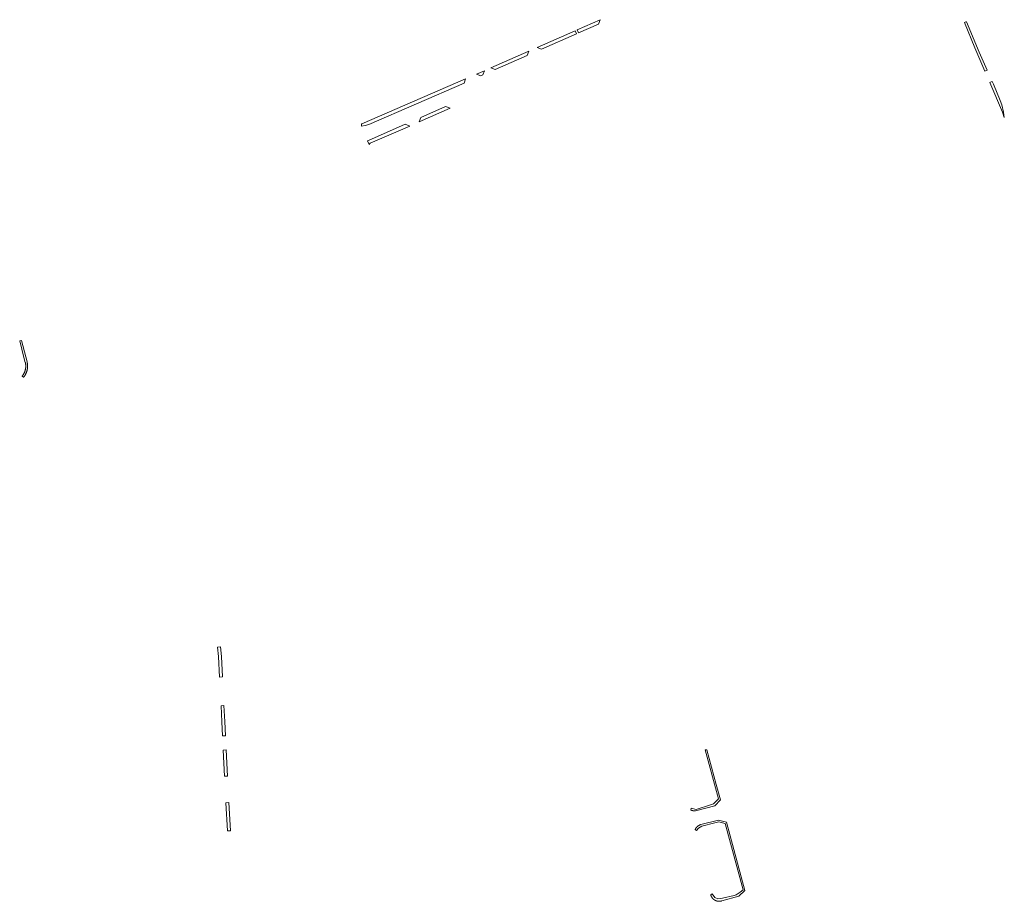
# Model space of a CAD drawing. Extents: x 211930 to 222589, y 569015 to 577578.
# Tile 12 of 95: x 212765 to 213101, y 573023 to 573323. Entities that reach past the tile are written whole.
import ezdxf

# ---------------------------------------------------------------- set-up
doc = ezdxf.new("R2010")
doc.units = 0
doc.layers.add('016 Alles planjaar 2023', color=72, linetype='Continuous', lineweight=20, true_color=0x1e90ff)

msp = doc.modelspace()

# ---------------------------------------------------------------- hatches: boundary and pattern name
at = {"layer": '016 Alles planjaar 2023', "true_color": 0x1e90ff}
h = msp.add_hatch(dxfattribs=at)
h.set_pattern_fill('DQ_CLEAR', color=72, style=0)
h.set_pattern_definition([])
h.paths.add_polyline_path([(212955.74, 573318.53), (212962.51, 573321.5), (212963.07, 573323), (212955.25, 573319.56), (212955.74, 573318.53)])
h = msp.add_hatch(dxfattribs=at)
h.set_pattern_fill('DQ_CLEAR', color=72, style=0)
h.set_pattern_definition([])
h.paths.add_polyline_path([(213087.08, 573322.01), (213090.62, 573313.39), (213094.05, 573305.44), (213094.47, 573305.68), (213094.79, 573305.86), (213092.11, 573311.91), (213087.75, 573322.33), (213087.55, 573322.24), (213087.08, 573322.01)])
h = msp.add_hatch(dxfattribs=at)
h.set_pattern_fill('DQ_CLEAR', color=72, style=0)
h.set_pattern_definition([])
h.paths.add_polyline_path([(212954.96, 573318.18), (212954.5, 573319.22), (212941.65, 573313.59), (212943.04, 573312.95), (212954.96, 573318.18)])
h = msp.add_hatch(dxfattribs=at)
h.set_pattern_fill('DQ_CLEAR', color=72, style=0)
h.set_pattern_definition([])
h.paths.add_polyline_path([(212927.36, 573306.1), (212938.16, 573310.82), (212938.72, 573312.27), (212925.85, 573306.64), (212927.36, 573306.1)])
h = msp.add_hatch(dxfattribs=at)
h.set_pattern_fill('DQ_CLEAR', color=72, style=0)
h.set_pattern_definition([])
h.paths.add_polyline_path([(212884.29, 573287.27), (212916.73, 573301.41), (212917.27, 573302.86), (212881.89, 573287.5), (212881.76, 573287.49), (212881.82, 573286.79), (212883.06, 573286.98), (212884.29, 573287.27)])
h = msp.add_hatch(dxfattribs=at)
h.set_pattern_fill('DQ_CLEAR', color=72, style=0)
h.set_pattern_definition([])
h.paths.add_polyline_path([(212923.15, 573304.23), (212923.66, 573305.65), (212920.91, 573304.5), (212922.44, 573303.85), (212923.15, 573304.23)])
h = msp.add_hatch(dxfattribs=at)
h.set_pattern_fill('DQ_CLEAR', color=72, style=0)
h.set_pattern_definition([])
h.paths.add_polyline_path([(213100.64, 573289.74), (213100.36, 573291.56), (213099.79, 573294.01), (213099.27, 573295.45), (213096.94, 573301), (213096.5, 573302.01), (213096.21, 573301.85), (213095.7, 573301.59), (213100.02, 573291.56), (213100.64, 573289.74)])
h = msp.add_hatch(dxfattribs=at)
h.set_pattern_fill('DQ_CLEAR', color=72, style=0)
h.set_pattern_definition([])
h.paths.add_polyline_path([(212901.98, 573289.73), (212901.39, 573288.21), (212911.94, 573292.84), (212910.4, 573293.45), (212901.98, 573289.73)])
h = msp.add_hatch(dxfattribs=at)
h.set_pattern_fill('DQ_CLEAR', color=72, style=0)
h.set_pattern_definition([])
h.paths.add_polyline_path([(212886.23, 573282.84), (212883.9, 573281.82), (212884.47, 573280.57), (212884.81, 573281.01), (212898.21, 573286.81), (212896.71, 573287.44), (212886.23, 573282.84)])
h = msp.add_hatch(dxfattribs=at)
h.set_pattern_fill('DQ_CLEAR', color=72, style=0)
h.set_pattern_definition([])
h.paths.add_polyline_path([(212767.94, 573206.49), (212767.49, 573208.21), (212766.03, 573213.82), (212765.45, 573213.66), (212766.91, 573208.06), (212767.36, 573206.33), (212767.38, 573206.25), (212767.4, 573206.16), (212767.41, 573206.07), (212767.43, 573205.98), (212767.44, 573205.89), (212767.46, 573205.8), (212767.47, 573205.71), (212767.48, 573205.62), (212767.49, 573205.53), (212767.49, 573205.44), (212767.5, 573205.35), (212767.5, 573205.26), (212767.51, 573205.17), (212767.51, 573205.08), (212767.51, 573204.99), (212767.5, 573204.9), (212767.5, 573204.8), (212767.49, 573204.71), (212767.49, 573204.62), (212767.48, 573204.53), (212767.47, 573204.44), (212767.46, 573204.35), (212767.45, 573204.26), (212767.43, 573204.17), (212767.42, 573204.08), (212767.4, 573204), (212767.38, 573203.91), (212767.36, 573203.82), (212767.34, 573203.73), (212767.31, 573203.64), (212767.29, 573203.56), (212767.26, 573203.47), (212767.23, 573203.38), (212767.2, 573203.3), (212767.17, 573203.21), (212767.14, 573203.13), (212767.11, 573203.04), (212767.07, 573202.96), (212767.04, 573202.88), (212767, 573202.79), (212766.96, 573202.71), (212766.92, 573202.63), (212766.88, 573202.55), (212766.83, 573202.47), (212766.79, 573202.39), (212766.74, 573202.31), (212766.7, 573202.24), (212766.65, 573202.16), (212766.6, 573202.08), (212766.55, 573202.01), (212766.49, 573201.93), (212766.44, 573201.86), (212766.39, 573201.79), (212766.33, 573201.72), (212766.27, 573201.65), (212766.75, 573201.28), (212766.81, 573201.36), (212766.87, 573201.43), (212766.93, 573201.51), (212766.99, 573201.58), (212767.05, 573201.66), (212767.1, 573201.74), (212767.16, 573201.82), (212767.21, 573201.9), (212767.26, 573201.98), (212767.31, 573202.06), (212767.36, 573202.14), (212767.41, 573202.23), (212767.45, 573202.31), (212767.5, 573202.4), (212767.54, 573202.48), (212767.58, 573202.57), (212767.62, 573202.65), (212767.66, 573202.74), (212767.7, 573202.83), (212767.73, 573202.92), (212767.77, 573203.01), (212767.8, 573203.1), (212767.83, 573203.19), (212767.86, 573203.28), (212767.89, 573203.37), (212767.92, 573203.47), (212767.94, 573203.56), (212767.97, 573203.65), (212767.99, 573203.75), (212768.01, 573203.84), (212768.03, 573203.93), (212768.04, 573204.03), (212768.06, 573204.12), (212768.07, 573204.22), (212768.09, 573204.31), (212768.1, 573204.41), (212768.11, 573204.5), (212768.12, 573204.6), (212768.12, 573204.7), (212768.13, 573204.79), (212768.13, 573204.89), (212768.13, 573204.98), (212768.13, 573205.08), (212768.13, 573205.18), (212768.12, 573205.27), (212768.12, 573205.37), (212768.11, 573205.46), (212768.1, 573205.56), (212768.09, 573205.65), (212768.08, 573205.75), (212768.07, 573205.85), (212768.05, 573205.94), (212768.04, 573206.03), (212768.02, 573206.13), (212768, 573206.22), (212767.97, 573206.35), (212767.94, 573206.49)])
h = msp.add_hatch(dxfattribs=at)
h.set_pattern_fill('DQ_CLEAR', color=72, style=0)
h.set_pattern_definition([])
h.paths.add_polyline_path([(212833.48, 573099.21), (212834.48, 573099.26), (212834.13, 573106.23), (212833.84, 573109.49), (212832.84, 573109.44), (212833.13, 573106.18), (212833.48, 573099.21)])
h = msp.add_hatch(dxfattribs=at)
h.set_pattern_fill('DQ_CLEAR', color=72, style=0)
h.set_pattern_definition([])
h.paths.add_polyline_path([(212833.98, 573089.44), (212834.26, 573084.02), (212834.5, 573079.21), (212835.5, 573079.26), (212835.25, 573084.07), (212834.98, 573089.49), (212833.98, 573089.44)])
h = msp.add_hatch(dxfattribs=at)
h.set_pattern_fill('DQ_CLEAR', color=72, style=0)
h.set_pattern_definition([])
h.paths.add_polyline_path([(212834.75, 573074.35), (212835.21, 573065.47), (212836.21, 573065.53), (212835.75, 573074.4), (212834.75, 573074.35)])
h = msp.add_hatch(dxfattribs=at)
h.set_pattern_fill('DQ_CLEAR', color=72, style=0)
h.set_pattern_definition([])
h.paths.add_polyline_path([(212995.49, 573053.69), (213002.04, 573055.41), (213004.02, 573057.37), (213002.55, 573062.7), (212999.35, 573074.5), (212998.78, 573074.5), (213003.31, 573057.75), (213001.65, 573056.04), (213000.62, 573055.71), (212995.78, 573054.15), (212994.03, 573054.58), (212993.88, 573053.95), (212993.94, 573053.92), (212994, 573053.9), (212994.07, 573053.88), (212994.13, 573053.86), (212994.19, 573053.84), (212994.26, 573053.82), (212994.32, 573053.8), (212994.38, 573053.79), (212994.45, 573053.77), (212994.51, 573053.76), (212994.58, 573053.75), (212994.64, 573053.73), (212994.7, 573053.72), (212994.77, 573053.71), (212994.84, 573053.71), (212994.9, 573053.7), (212994.97, 573053.69), (212995.03, 573053.69), (212995.1, 573053.68), (212995.16, 573053.68), (212995.23, 573053.68), (212995.29, 573053.68), (212995.36, 573053.68), (212995.43, 573053.68), (212995.49, 573053.69)])
h = msp.add_hatch(dxfattribs=at)
h.set_pattern_fill('DQ_CLEAR', color=72, style=0)
h.set_pattern_definition([])
h.paths.add_polyline_path([(212837.17, 573046.88), (212836.67, 573056.48), (212835.67, 573056.43), (212836.17, 573046.83), (212837.17, 573046.88)])
h = msp.add_hatch(dxfattribs=at)
h.set_pattern_fill('DQ_CLEAR', color=72, style=0)
h.set_pattern_definition([])
h.paths.add_polyline_path([(213006.08, 573049.84), (213003.35, 573050.54), (212997.36, 573049.02), (212997.31, 573049), (212997.26, 573048.98), (212997.21, 573048.96), (212997.16, 573048.95), (212997.11, 573048.93), (212997.06, 573048.91), (212997.01, 573048.88), (212996.96, 573048.86), (212996.91, 573048.84), (212996.86, 573048.82), (212996.81, 573048.79), (212996.76, 573048.77), (212996.71, 573048.74), (212996.67, 573048.71), (212996.62, 573048.68), (212996.57, 573048.66), (212996.53, 573048.63), (212996.48, 573048.6), (212996.44, 573048.56), (212996.39, 573048.53), (212996.35, 573048.5), (212996.3, 573048.47), (212996.26, 573048.43), (212996.22, 573048.4), (212996.18, 573048.36), (212996.14, 573048.33), (212996.1, 573048.29), (212996.06, 573048.25), (212996.02, 573048.22), (212995.98, 573048.18), (212995.94, 573048.14), (212995.9, 573048.1), (212995.87, 573048.06), (212995.83, 573048.02), (212995.8, 573047.97), (212995.76, 573047.93), (212995.73, 573047.89), (212995.69, 573047.85), (212995.66, 573047.8), (212995.63, 573047.76), (212995.6, 573047.71), (212995.57, 573047.67), (212995.54, 573047.62), (212995.51, 573047.57), (212995.48, 573047.53), (212995.46, 573047.48), (212995.43, 573047.43), (212995.41, 573047.38), (212995.38, 573047.33), (212995.9, 573046.97), (212996.48, 573047.8), (212997.62, 573048.51), (213002.04, 573049.61), (213003.44, 573049.96), (213005.57, 573049.32), (213011.73, 573026.73), (213010.67, 573025.98), (213009.34, 573025.04), (213008.69, 573024.89), (213004.72, 573023.94), (213003.13, 573023.75), (213002.09, 573024.14), (213001.23, 573025.43), (213000.7, 573025.08), (213000.71, 573025.03), (213000.73, 573024.98), (213000.74, 573024.94), (213000.76, 573024.89), (213000.77, 573024.84), (213000.79, 573024.8), (213000.81, 573024.75), (213000.83, 573024.71), (213000.85, 573024.66), (213000.87, 573024.62), (213000.89, 573024.57), (213000.91, 573024.53), (213000.93, 573024.48), (213000.95, 573024.44), (213000.98, 573024.4), (213001, 573024.35), (213001.03, 573024.31), (213001.05, 573024.27), (213001.08, 573024.23), (213001.11, 573024.19), (213001.14, 573024.15), (213001.16, 573024.1), (213001.19, 573024.07), (213001.22, 573024.03), (213001.25, 573023.99), (213001.29, 573023.95), (213001.32, 573023.91), (213001.35, 573023.87), (213001.38, 573023.84), (213001.42, 573023.8), (213001.45, 573023.77), (213001.49, 573023.73), (213001.52, 573023.7), (213001.56, 573023.66), (213001.59, 573023.63), (213001.63, 573023.6), (213001.67, 573023.57), (213001.71, 573023.53), (213001.75, 573023.5), (213001.79, 573023.47), (213001.83, 573023.45), (213001.87, 573023.42), (213001.91, 573023.39), (213001.95, 573023.36), (213001.99, 573023.33), (213002.03, 573023.31), (213002.07, 573023.28), (213002.12, 573023.26), (213002.16, 573023.24), (213002.2, 573023.21), (213002.25, 573023.19), (213002.29, 573023.17), (213002.34, 573023.15), (213002.38, 573023.13), (213002.43, 573023.11), (213002.47, 573023.09), (213002.52, 573023.07), (213002.56, 573023.05), (213002.61, 573023.04), (213002.66, 573023.02), (213002.7, 573023.01), (213002.75, 573022.99), (213002.8, 573022.98), (213002.85, 573022.97), (213002.9, 573022.96), (213002.94, 573022.95), (213002.99, 573022.94), (213003.04, 573022.93), (213003.09, 573022.92), (213003.14, 573022.91), (213003.19, 573022.9), (213003.24, 573022.9), (213003.28, 573022.89), (213003.33, 573022.89), (213003.38, 573022.89), (213003.43, 573022.88), (213003.48, 573022.88), (213003.53, 573022.88), (213003.58, 573022.88), (213003.63, 573022.88), (213003.68, 573022.88), (213003.73, 573022.88), (213003.78, 573022.89), (213003.83, 573022.89), (213003.88, 573022.9), (213003.92, 573022.9), (213003.97, 573022.91), (213004.02, 573022.91), (213004.07, 573022.92), (213004.12, 573022.93), (213004.17, 573022.94), (213004.22, 573022.95), (213004.26, 573022.96), (213004.31, 573022.97), (213004.36, 573022.99), (213004.41, 573023), (213004.45, 573023.01), (213010.28, 573024.65), (213012.36, 573026.52), (213006.08, 573049.84)])

# ---------------------------------------------------------------- linework, layer by layer
at = {"layer": '016 Alles planjaar 2023', "color": 14, "true_color": 0x004000}
for points in [[(212955.74, 573318.53), (212962.51, 573321.5), (212963.07, 573323), (212955.25, 573319.56), (212955.74, 573318.53)], [(213087.08, 573322.01), (213090.62, 573313.39), (213094.05, 573305.44), (213094.47, 573305.68), (213094.79, 573305.86), (213092.11, 573311.91), (213087.75, 573322.33), (213087.55, 573322.24), (213087.08, 573322.01)], [(212954.96, 573318.18), (212954.5, 573319.22), (212941.65, 573313.59), (212943.04, 573312.95), (212954.96, 573318.18)], [(212927.36, 573306.1), (212938.16, 573310.82), (212938.72, 573312.27), (212925.85, 573306.64), (212927.36, 573306.1)], [(212884.29, 573287.27), (212916.73, 573301.41), (212917.27, 573302.86), (212881.89, 573287.5), (212881.76, 573287.49), (212881.82, 573286.79), (212883.06, 573286.98), (212884.29, 573287.27)], [(212923.15, 573304.23), (212923.66, 573305.65), (212920.91, 573304.5), (212922.44, 573303.85), (212923.15, 573304.23)], [(213100.64, 573289.74), (213100.36, 573291.56), (213099.79, 573294.01), (213099.27, 573295.45), (213096.94, 573301), (213096.5, 573302.01), (213096.21, 573301.85), (213095.7, 573301.59), (213100.02, 573291.56), (213100.64, 573289.74)], [(212901.98, 573289.73), (212901.39, 573288.21), (212911.94, 573292.84), (212910.4, 573293.45), (212901.98, 573289.73)], [(212886.23, 573282.84), (212883.9, 573281.82), (212884.47, 573280.57), (212884.81, 573281.01), (212898.21, 573286.81), (212896.71, 573287.44), (212886.23, 573282.84)], [(212767.94, 573206.49), (212767.49, 573208.21), (212766.03, 573213.82), (212765.45, 573213.66), (212766.91, 573208.06), (212767.36, 573206.33), (212767.38, 573206.25), (212767.4, 573206.16), (212767.41, 573206.07), (212767.43, 573205.98), (212767.44, 573205.89), (212767.46, 573205.8), (212767.47, 573205.71), (212767.48, 573205.62), (212767.49, 573205.53), (212767.49, 573205.44), (212767.5, 573205.35), (212767.5, 573205.26), (212767.51, 573205.17), (212767.51, 573205.08), (212767.51, 573204.99), (212767.5, 573204.9), (212767.5, 573204.8), (212767.49, 573204.71), (212767.49, 573204.62), (212767.48, 573204.53), (212767.47, 573204.44), (212767.46, 573204.35), (212767.45, 573204.26), (212767.43, 573204.17), (212767.42, 573204.08), (212767.4, 573204), (212767.38, 573203.91), (212767.36, 573203.82), (212767.34, 573203.73), (212767.31, 573203.64), (212767.29, 573203.56), (212767.26, 573203.47), (212767.23, 573203.38), (212767.2, 573203.3), (212767.17, 573203.21), (212767.14, 573203.13), (212767.11, 573203.04), (212767.07, 573202.96), (212767.04, 573202.88), (212767, 573202.79), (212766.96, 573202.71), (212766.92, 573202.63), (212766.88, 573202.55), (212766.83, 573202.47), (212766.79, 573202.39), (212766.74, 573202.31), (212766.7, 573202.24), (212766.65, 573202.16), (212766.6, 573202.08), (212766.55, 573202.01), (212766.49, 573201.93), (212766.44, 573201.86), (212766.39, 573201.79), (212766.33, 573201.72), (212766.27, 573201.65), (212766.75, 573201.28), (212766.81, 573201.36), (212766.87, 573201.43), (212766.93, 573201.51), (212766.99, 573201.58), (212767.05, 573201.66), (212767.1, 573201.74), (212767.16, 573201.82), (212767.21, 573201.9), (212767.26, 573201.98), (212767.31, 573202.06), (212767.36, 573202.14), (212767.41, 573202.23), (212767.45, 573202.31), (212767.5, 573202.4), (212767.54, 573202.48), (212767.58, 573202.57), (212767.62, 573202.65), (212767.66, 573202.74), (212767.7, 573202.83), (212767.73, 573202.92), (212767.77, 573203.01), (212767.8, 573203.1), (212767.83, 573203.19), (212767.86, 573203.28), (212767.89, 573203.37), (212767.92, 573203.47), (212767.94, 573203.56), (212767.97, 573203.65), (212767.99, 573203.75), (212768.01, 573203.84), (212768.03, 573203.93), (212768.04, 573204.03), (212768.06, 573204.12), (212768.07, 573204.22), (212768.09, 573204.31), (212768.1, 573204.41), (212768.11, 573204.5), (212768.12, 573204.6), (212768.12, 573204.7), (212768.13, 573204.79), (212768.13, 573204.89), (212768.13, 573204.98), (212768.13, 573205.08), (212768.13, 573205.18), (212768.12, 573205.27), (212768.12, 573205.37), (212768.11, 573205.46), (212768.1, 573205.56), (212768.09, 573205.65), (212768.08, 573205.75), (212768.07, 573205.85), (212768.05, 573205.94), (212768.04, 573206.03), (212768.02, 573206.13), (212768, 573206.22), (212767.97, 573206.35), (212767.94, 573206.49)], [(212833.48, 573099.21), (212834.48, 573099.26), (212834.13, 573106.23), (212833.84, 573109.49), (212832.84, 573109.44), (212833.13, 573106.18), (212833.48, 573099.21)], [(212833.98, 573089.44), (212834.26, 573084.02), (212834.5, 573079.21), (212835.5, 573079.26), (212835.25, 573084.07), (212834.98, 573089.49), (212833.98, 573089.44)], [(212834.75, 573074.35), (212835.21, 573065.47), (212836.21, 573065.53), (212835.75, 573074.4), (212834.75, 573074.35)], [(212995.49, 573053.69), (213002.04, 573055.41), (213004.02, 573057.37), (213002.55, 573062.7), (212999.35, 573074.5), (212998.78, 573074.5), (213003.31, 573057.75), (213001.65, 573056.04), (213000.62, 573055.71), (212995.78, 573054.15), (212994.03, 573054.58), (212993.88, 573053.95), (212993.94, 573053.92), (212994, 573053.9), (212994.07, 573053.88), (212994.13, 573053.86), (212994.19, 573053.84), (212994.26, 573053.82), (212994.32, 573053.8), (212994.38, 573053.79), (212994.45, 573053.77), (212994.51, 573053.76), (212994.58, 573053.75), (212994.64, 573053.73), (212994.7, 573053.72), (212994.77, 573053.71), (212994.84, 573053.71), (212994.9, 573053.7), (212994.97, 573053.69), (212995.03, 573053.69), (212995.1, 573053.68), (212995.16, 573053.68), (212995.23, 573053.68), (212995.29, 573053.68), (212995.36, 573053.68), (212995.43, 573053.68), (212995.49, 573053.69)], [(212837.17, 573046.88), (212836.67, 573056.48), (212835.67, 573056.43), (212836.17, 573046.83), (212837.17, 573046.88)], [(213006.08, 573049.84), (213003.35, 573050.54), (212997.36, 573049.02), (212997.31, 573049), (212997.26, 573048.98), (212997.21, 573048.96), (212997.16, 573048.95), (212997.11, 573048.93), (212997.06, 573048.91), (212997.01, 573048.88), (212996.96, 573048.86), (212996.91, 573048.84), (212996.86, 573048.82), (212996.81, 573048.79), (212996.76, 573048.77), (212996.71, 573048.74), (212996.67, 573048.71), (212996.62, 573048.68), (212996.57, 573048.66), (212996.53, 573048.63), (212996.48, 573048.6), (212996.44, 573048.56), (212996.39, 573048.53), (212996.35, 573048.5), (212996.3, 573048.47), (212996.26, 573048.43), (212996.22, 573048.4), (212996.18, 573048.36), (212996.14, 573048.33), (212996.1, 573048.29), (212996.06, 573048.25), (212996.02, 573048.22), (212995.98, 573048.18), (212995.94, 573048.14), (212995.9, 573048.1), (212995.87, 573048.06), (212995.83, 573048.02), (212995.8, 573047.97), (212995.76, 573047.93), (212995.73, 573047.89), (212995.69, 573047.85), (212995.66, 573047.8), (212995.63, 573047.76), (212995.6, 573047.71), (212995.57, 573047.67), (212995.54, 573047.62), (212995.51, 573047.57), (212995.48, 573047.53), (212995.46, 573047.48), (212995.43, 573047.43), (212995.41, 573047.38), (212995.38, 573047.33), (212995.9, 573046.97), (212996.48, 573047.8), (212997.62, 573048.51), (213002.04, 573049.61), (213003.44, 573049.96), (213005.57, 573049.32), (213011.73, 573026.73), (213010.67, 573025.98), (213009.34, 573025.04), (213008.69, 573024.89), (213004.72, 573023.94), (213003.13, 573023.75), (213002.09, 573024.14), (213001.23, 573025.43), (213000.7, 573025.08), (213000.71, 573025.03), (213000.73, 573024.98), (213000.74, 573024.94), (213000.76, 573024.89), (213000.77, 573024.84), (213000.79, 573024.8), (213000.81, 573024.75), (213000.83, 573024.71), (213000.85, 573024.66), (213000.87, 573024.62), (213000.89, 573024.57), (213000.91, 573024.53), (213000.93, 573024.48), (213000.95, 573024.44), (213000.98, 573024.4), (213001, 573024.35), (213001.03, 573024.31), (213001.05, 573024.27), (213001.08, 573024.23), (213001.11, 573024.19), (213001.14, 573024.15), (213001.16, 573024.1), (213001.19, 573024.07), (213001.22, 573024.03), (213001.25, 573023.99), (213001.29, 573023.95), (213001.32, 573023.91), (213001.35, 573023.87), (213001.38, 573023.84), (213001.42, 573023.8), (213001.45, 573023.77), (213001.49, 573023.73), (213001.52, 573023.7), (213001.56, 573023.66), (213001.59, 573023.63), (213001.63, 573023.6), (213001.67, 573023.57), (213001.71, 573023.53), (213001.75, 573023.5), (213001.79, 573023.47), (213001.83, 573023.45), (213001.87, 573023.42), (213001.91, 573023.39), (213001.95, 573023.36), (213001.99, 573023.33), (213002.03, 573023.31), (213002.07, 573023.28), (213002.12, 573023.26), (213002.16, 573023.24), (213002.2, 573023.21), (213002.25, 573023.19), (213002.29, 573023.17), (213002.34, 573023.15), (213002.38, 573023.13), (213002.43, 573023.11), (213002.47, 573023.09), (213002.52, 573023.07), (213002.56, 573023.05), (213002.61, 573023.04), (213002.66, 573023.02), (213002.7, 573023.01), (213002.75, 573022.99), (213002.8, 573022.98), (213002.85, 573022.97), (213002.9, 573022.96), (213002.94, 573022.95), (213002.99, 573022.94), (213003.04, 573022.93), (213003.09, 573022.92), (213003.14, 573022.91), (213003.19, 573022.9), (213003.24, 573022.9), (213003.28, 573022.89), (213003.33, 573022.89), (213003.38, 573022.89), (213003.43, 573022.88), (213003.48, 573022.88), (213003.53, 573022.88), (213003.58, 573022.88), (213003.63, 573022.88), (213003.68, 573022.88), (213003.73, 573022.88), (213003.78, 573022.89), (213003.83, 573022.89), (213003.88, 573022.9), (213003.92, 573022.9), (213003.97, 573022.91), (213004.02, 573022.91), (213004.07, 573022.92), (213004.12, 573022.93), (213004.17, 573022.94), (213004.22, 573022.95), (213004.26, 573022.96), (213004.31, 573022.97), (213004.36, 573022.99), (213004.41, 573023), (213004.45, 573023.01), (213010.28, 573024.65), (213012.36, 573026.52), (213006.08, 573049.84)]]:
    msp.add_lwpolyline(points, close=True, dxfattribs=at)

doc.saveas('drawing.dxf')
